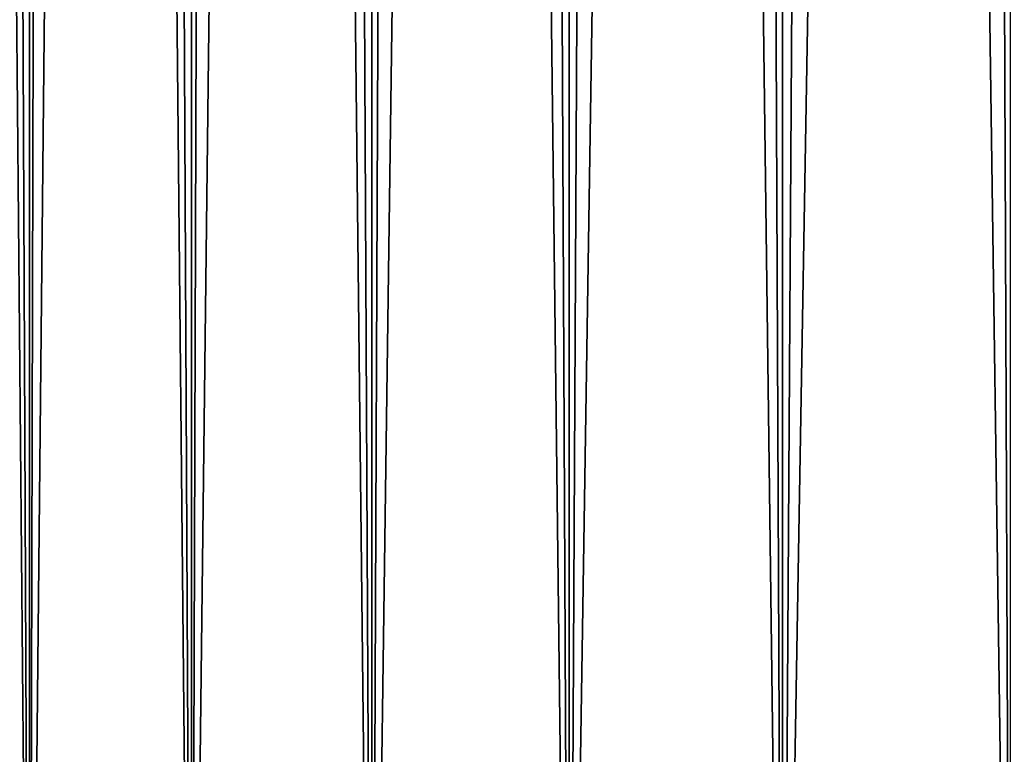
# Model space of a CAD drawing. Header units: millimetres. Extents: x -99 to 221, y -61 to 39.
# Tile 10 of 256: x -11.02 to -7.41, y -34.1 to -31.4. Entities that reach past the tile are written whole.
import ezdxf

# ---------------------------------------------------------------- set-up
doc = ezdxf.new("R2010")
doc.units = ezdxf.units.MM
doc.header["$LTSCALE"] = 33.374815
doc.layers.add('1', color=7, linetype='CONTINUOUS')
doc.layers.add('2', color=7, linetype='CONTINUOUS')

msp = doc.modelspace()

# ---------------------------------------------------------------- linework, layer by layer
at = {"layer": '1', "color": 7, "linetype": 'Continuous'}
for points in [[(-10.9875, -36.8, -6.948), (-11.5109, -36.8, -6.0414), (-11.1663, 3.3359, -6.6568), (-10.9875, -36.8, -6.948)], [(-10.888, 3.0766, -7.1028), (-10.9875, -36.8, -6.948), (-11.1663, 3.3359, -6.6568), (-10.888, 3.0766, -7.1028)], [(-10.5875, 2.8667, -7.5436), (-10.9875, -36.8, -6.948), (-10.888, 3.0766, -7.1028), (-10.5875, 2.8667, -7.5436)], [(-7.1028, 3.0766, -10.888), (-7.3849, -36.8, -10.6988), (-7.5436, 2.8667, -10.5875), (-7.1028, 3.0766, -10.888)], [(-10.3928, -36.8, -7.8096), (-10.9875, -36.8, -6.948), (-10.5875, 2.8667, -7.5436), (-10.3928, -36.8, -7.8096)], [(-10.2663, 2.7051, -7.9752), (-10.3928, -36.8, -7.8096), (-10.5875, 2.8667, -7.5436), (-10.2663, 2.7051, -7.9752)], [(-7.3849, -36.8, -10.6988), (-8.2218, -36.8, -10.0699), (-7.5436, 2.8667, -10.5875), (-7.3849, -36.8, -10.6988)], [(-7.5436, 2.8667, -10.5875), (-8.2218, -36.8, -10.0699), (-7.9752, 2.7051, -10.2663), (-7.5436, 2.8667, -10.5875)], [(-9.9259, 2.5908, -8.395), (-10.3928, -36.8, -7.8096), (-10.2663, 2.7051, -7.9752), (-9.9259, 2.5908, -8.395)], [(-7.9752, 2.7051, -10.2663), (-8.2218, -36.8, -10.0699), (-8.395, 2.5908, -9.9259), (-7.9752, 2.7051, -10.2663)], [(-9.7306, -36.8, -8.6206), (-10.3928, -36.8, -7.8096), (-9.9259, 2.5908, -8.395), (-9.7306, -36.8, -8.6206)], [(-9.5676, 2.5226, -8.8012), (-9.7306, -36.8, -8.6206), (-9.9259, 2.5908, -8.395), (-9.5676, 2.5226, -8.8012)], [(-8.2218, -36.8, -10.0699), (-9.0054, -36.8, -9.3757), (-8.395, 2.5908, -9.9259), (-8.2218, -36.8, -10.0699)], [(-8.395, 2.5908, -9.9259), (-9.0054, -36.8, -9.3757), (-8.8012, 2.5226, -9.5676), (-8.395, 2.5908, -9.9259)], [(-9.1924, 2.5, -9.1924), (-9.7306, -36.8, -8.6206), (-9.5676, 2.5226, -8.8012), (-9.1924, 2.5, -9.1924)], [(-9.0054, -36.8, -9.3757), (-9.7306, -36.8, -8.6206), (-9.1924, 2.5, -9.1924), (-9.0054, -36.8, -9.3757)], [(-8.8012, 2.5226, -9.5676), (-9.0054, -36.8, -9.3757), (-9.1924, 2.5, -9.1924), (-8.8012, 2.5226, -9.5676)]]:
    msp.add_3dface(points, dxfattribs=at)
at = {"layer": '2', "color": 7, "linetype": 'Continuous'}
for points in [[(-10.9875, -36.8, 6.948), (-11.5109, 23, 6.0414), (-11.5109, -36.8, 6.0414), (-10.9875, -36.8, 6.948)], [(-10.9875, 23, 6.9481), (-11.5109, 23, 6.0414), (-10.9875, -36.8, 6.948), (-10.9875, 23, 6.9481)], [(-10.3928, -36.8, 7.8096), (-10.9875, 23, 6.9481), (-10.9875, -36.8, 6.948), (-10.3928, -36.8, 7.8096)], [(-10.3928, 23, 7.8096), (-10.9875, 23, 6.9481), (-10.3928, -36.8, 7.8096), (-10.3928, 23, 7.8096)], [(-9.7306, -36.8, 8.6206), (-10.3928, 23, 7.8096), (-10.3928, -36.8, 7.8096), (-9.7306, -36.8, 8.6206)], [(-9.7306, 23, 8.6206), (-10.3928, 23, 7.8096), (-9.7306, -36.8, 8.6206), (-9.7306, 23, 8.6206)], [(-9.0054, -36.8, 9.3757), (-9.7306, 23, 8.6206), (-9.7306, -36.8, 8.6206), (-9.0054, -36.8, 9.3757)], [(-9.0054, 23, 9.3756), (-9.7306, 23, 8.6206), (-9.0054, -36.8, 9.3757), (-9.0054, 23, 9.3756)], [(-8.2218, 23, 10.0699), (-9.0054, 23, 9.3756), (-8.2218, -36.8, 10.0699), (-8.2218, 23, 10.0699)], [(-8.2218, -36.8, 10.0699), (-9.0054, 23, 9.3756), (-9.0054, -36.8, 9.3757), (-8.2218, -36.8, 10.0699)], [(-7.3848, 23, 10.6988), (-8.2218, 23, 10.0699), (-7.3849, -36.8, 10.6988), (-7.3848, 23, 10.6988)], [(-7.3849, -36.8, 10.6988), (-8.2218, 23, 10.0699), (-8.2218, -36.8, 10.0699), (-7.3849, -36.8, 10.6988)]]:
    msp.add_3dface(points, dxfattribs=at)

doc.saveas('drawing.dxf')
